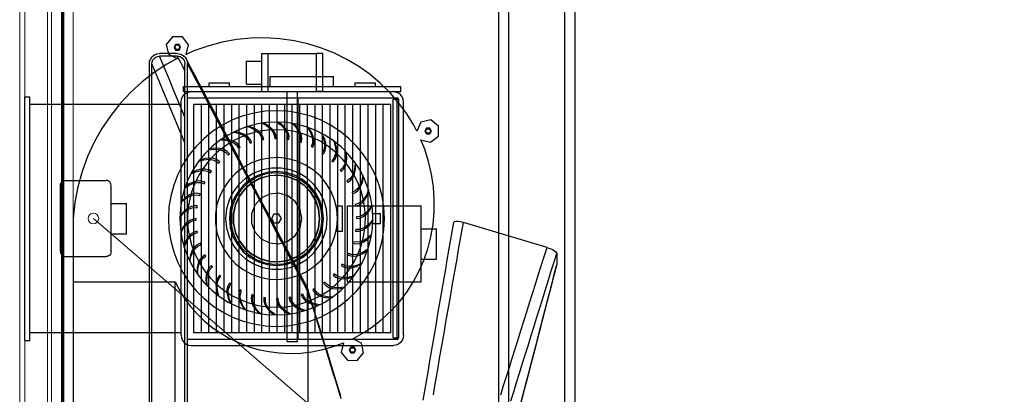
# Model space of a CAD drawing. Header units: millimetres. Extents: x 0 to 1340, y 0 to 800.
# Tile 66 of 100: x 305 to 434, y 285 to 334. Entities that reach past the tile are written whole.
import ezdxf

# ---------------------------------------------------------------- set-up
doc = ezdxf.new("R2010")
doc.units = ezdxf.units.MM
for name, color, linetype, lineweight, true_color in [('CONTEXT', 7, 'Continuous', 18, 0xa5a5a5), ('DUCT', 7, 'Continuous', 30, 0x5a6ec8), ('ELEC', 7, 'Continuous', 30, 0x9650aa), ('HVAC', 7, 'Continuous', 30, 0x464646), ('LP_GAS', 7, 'Continuous', 70, 0x2350be), ('THIN', 7, 'Continuous', 13, 0x6e6e6e)]:
    doc.layers.add(name, color=color, linetype=linetype, lineweight=lineweight, true_color=true_color)

msp = doc.modelspace()

# ---------------------------------------------------------------- linework, layer by layer
at = {"layer": 'CONTEXT'}
for points in [[(304.67, 108.33), (304.67, 391.67)], [(305.33, 108.33), (305.33, 391.67)], [(308.33, 125), (308.33, 375)], [(308.83, 125.5), (308.83, 374.5)], [(311.67, 131.67), (311.67, 368.33)], [(305.33, 133.33), (305.33, 366.67)]]:
    msp.add_lwpolyline(points, dxfattribs=at)
at = {"layer": 'DUCT'}
for points in [[(376.17, 275), (376.17, 392.17)], [(377.5, 275), (377.5, 392.17)], [(367.5, 275), (367.5, 357.62)], [(368.83, 275), (368.83, 354.6)], [(321.67, 328.67), (321.71, 329.01), (321.85, 329.33), (322.06, 329.61), (322.33, 329.82), (322.65, 329.95), (323, 330)], [(322, 328.67), (322.03, 328.93), (322.13, 329.17), (322.29, 329.37), (322.5, 329.53), (322.74, 329.63), (323, 329.67)], [(325.33, 330), (323, 330)], [(325.33, 329.67), (323, 329.67)], [(326.33, 321.67), (325.86, 322.81), (325.38, 323.95), (324.9, 325.1), (324.43, 326.24), (323.95, 327.38), (323.48, 328.52), (323, 329.67)], [(325.33, 330), (325.57, 329.98), (325.81, 329.91), (326.02, 329.81), (326.22, 329.67), (326.38, 329.49), (326.51, 329.29)], [(325.33, 329.67), (325.51, 329.65), (325.69, 329.6), (325.85, 329.52), (326, 329.42), (326.12, 329.28), (326.22, 329.13)], [(326.33, 327.77), (326.17, 328.09), (326, 328.4), (325.83, 328.72), (325.67, 329.04), (325.5, 329.35), (325.33, 329.67)], [(326.51, 329.29), (326.56, 329.19), (326.6, 329.09), (326.63, 328.99), (326.65, 328.88), (326.66, 328.77), (326.67, 328.67)], [(342.35, 299.29), (341.78, 300.36), (341.21, 301.43), (340.65, 302.5), (340.08, 303.57), (339.52, 304.65), (338.95, 305.72), (338.39, 306.79), (337.82, 307.86), (337.26, 308.93), (336.69, 310), (336.13, 311.07), (335.56, 312.15), (334.99, 313.22), (334.43, 314.29), (333.86, 315.36), (333.3, 316.43), (332.73, 317.5), (332.17, 318.57), (331.6, 319.65), (331.04, 320.72), (330.47, 321.79), (329.91, 322.86), (329.34, 323.93), (328.77, 325), (328.21, 326.07), (327.64, 327.15), (327.08, 328.22), (326.51, 329.29)], [(321.67, 171.33), (321.67, 328.67)], [(322, 171.33), (322, 328.67)], [(326.33, 318.27), (325.85, 319.42), (325.37, 320.58), (324.89, 321.73), (324.41, 322.89), (323.93, 324.04), (323.44, 325.2), (322.96, 326.36), (322.48, 327.51), (322, 328.67)], [(326.22, 329.13), (326.25, 329.06), (326.28, 328.98), (326.3, 328.91), (326.32, 328.83), (326.33, 328.75), (326.33, 328.67)], [(326.33, 171.33), (326.33, 328.67)], [(326.67, 171.33), (326.67, 328.67)], [(342.5, 298.67), (341.93, 299.74), (341.37, 300.81), (340.8, 301.88), (340.24, 302.95), (339.67, 304.02), (339.11, 305.1), (338.54, 306.17), (337.98, 307.24), (337.41, 308.31), (336.85, 309.38), (336.28, 310.45), (335.71, 311.52), (335.15, 312.6), (334.58, 313.67), (334.02, 314.74), (333.45, 315.81), (332.89, 316.88), (332.32, 317.95), (331.76, 319.02), (331.19, 320.1), (330.62, 321.17), (330.06, 322.24), (329.49, 323.31), (328.93, 324.38), (328.36, 325.45), (327.8, 326.52), (327.23, 327.6), (326.67, 328.67)], [(357.59, 284.47), (357.8, 285.7), (358.01, 286.93), (358.22, 288.16), (358.43, 289.39), (358.64, 290.62), (358.85, 291.84), (359.06, 293.07), (359.27, 294.3), (359.48, 295.53), (359.69, 296.76), (359.9, 297.99), (360.11, 299.21), (360.32, 300.44), (360.53, 301.67), (360.74, 302.9), (360.95, 304.13), (361.16, 305.36), (361.37, 306.58), (361.58, 307.81)], [(358.92, 285.17), (359.12, 286.36), (359.33, 287.55), (359.54, 288.75), (359.74, 289.94), (359.95, 291.13), (360.16, 292.32), (360.37, 293.52), (360.57, 294.71), (360.78, 295.9), (360.99, 297.1), (361.19, 298.29), (361.4, 299.48), (361.61, 300.67), (361.82, 301.87), (362.02, 303.06), (362.23, 304.25), (362.44, 305.44), (362.64, 306.64), (362.85, 307.83)], [(361.58, 307.81), (361.75, 307.95), (361.97, 307.98), (362.19, 307.97), (362.41, 307.94), (362.63, 307.89), (362.85, 307.83)], [(373.82, 304.54), (362.85, 307.83)], [(367.75, 285.17), (368.13, 286.38), (368.51, 287.59), (368.89, 288.8), (369.27, 290.01), (369.65, 291.22), (370.02, 292.43), (370.4, 293.64), (370.78, 294.85), (371.16, 296.06), (371.54, 297.28), (371.92, 298.49), (372.3, 299.7), (372.68, 300.91), (373.06, 302.12), (373.44, 303.33), (373.82, 304.54)], [(369.08, 284.37), (369.46, 285.58), (369.83, 286.79), (370.21, 288), (370.58, 289.21), (370.96, 290.42), (371.33, 291.63), (371.71, 292.84), (372.09, 294.05), (372.46, 295.26), (372.84, 296.47), (373.21, 297.68), (373.59, 298.9), (373.96, 300.11), (374.34, 301.32), (374.71, 302.53), (375.09, 303.74)], [(373.82, 304.54), (374.06, 304.46), (374.3, 304.36), (374.54, 304.25), (374.76, 304.12), (374.96, 303.96), (375.09, 303.74)], [(375.09, 303.74), (375.09, 302.21)], [(369.07, 278.87), (369.37, 280.03), (369.67, 281.2), (369.97, 282.36), (370.27, 283.53), (370.58, 284.69), (370.88, 285.86), (371.18, 287.03), (371.48, 288.19), (371.78, 289.36), (372.08, 290.52), (372.38, 291.69), (372.68, 292.85), (372.98, 294.02), (373.28, 295.18), (373.58, 296.35), (373.88, 297.52), (374.18, 298.68), (374.48, 299.85), (374.78, 301.01), (375.08, 302.18)], [(369.08, 278.97), (369.38, 280.13), (369.68, 281.29), (369.98, 282.45), (370.28, 283.62), (370.58, 284.78), (370.88, 285.94), (371.18, 287.1), (371.48, 288.26), (371.78, 289.43), (372.09, 290.59), (372.39, 291.75), (372.69, 292.91), (372.99, 294.07), (373.29, 295.24), (373.59, 296.4), (373.89, 297.56), (374.19, 298.72), (374.49, 299.89), (374.79, 301.05), (375.09, 302.21)], [(375.09, 302.21), (375.09, 302.2), (375.09, 302.2), (375.09, 302.19), (375.09, 302.19), (375.08, 302.18), (375.08, 302.18)], [(342.35, 299.29), (342.36, 299.25), (342.38, 299.21), (342.4, 299.18), (342.41, 299.14), (342.43, 299.1), (342.44, 299.06)], [(342.44, 299.06), (342.46, 299), (342.47, 298.93), (342.49, 298.87), (342.49, 298.8), (342.5, 298.73), (342.5, 298.67)], [(346.77, 285.06), (346.41, 286.23), (346.05, 287.39), (345.69, 288.56), (345.33, 289.73), (344.97, 290.89), (344.61, 292.06), (344.25, 293.23), (343.88, 294.39), (343.52, 295.56), (343.16, 296.73), (342.8, 297.89), (342.44, 299.06)], [(342.5, 201.33), (342.5, 298.67)], [(346.83, 284.67), (346.47, 285.83), (346.11, 287), (345.75, 288.17), (345.39, 289.33), (345.03, 290.5), (344.67, 291.67), (344.31, 292.83), (343.94, 294), (343.58, 295.17), (343.22, 296.33), (342.86, 297.5), (342.5, 298.67)]]:
    msp.add_lwpolyline(points, dxfattribs=at)
at = {"layer": 'ELEC'}
for points in [[(310, 312.67), (310.02, 312.84), (310.09, 313), (310.2, 313.14), (310.33, 313.24), (310.49, 313.31), (310.67, 313.33)], [(310, 304), (310, 312.67)], [(310.67, 313.33), (316, 313.33)], [(316.67, 312.67), (316.64, 312.84), (316.58, 313), (316.47, 313.14), (316.33, 313.24), (316.17, 313.31), (316, 313.33)], [(316.67, 304), (316.67, 312.67)], [(316.67, 310.33), (318.67, 310.33)], [(318.67, 306.33), (318.67, 310.33)], [(316.67, 306.33), (318.67, 306.33)], [(310, 304), (310.02, 303.83), (310.09, 303.67), (310.2, 303.53), (310.33, 303.42), (310.49, 303.36), (310.67, 303.33)], [(316.67, 304), (316.64, 303.83), (316.58, 303.67), (316.47, 303.53), (316.33, 303.42), (316.17, 303.36), (316, 303.33)], [(310.67, 303.33), (316, 303.33)]]:
    msp.add_lwpolyline(points, dxfattribs=at)
at = {"layer": 'HVAC'}
for points in [[(326.5, 329.89), (326.8, 331.16), (326, 332.19), (324.69, 332.19), (323.88, 331.18), (324.17, 329.91), (325.34, 329.34)], [(335, 332.02), (333.1, 331.83)], [(336.91, 332.05), (335, 332.02)], [(338.79, 331.94), (336.91, 332.05)], [(340.65, 331.68), (338.79, 331.94)], [(325.77, 330.84), (325.56, 331.21), (325.12, 331.21), (324.91, 330.84), (325.12, 330.46), (325.56, 330.46), (325.77, 330.84)], [(325.01, 330.84), (325.17, 331.13), (325.51, 331.13), (325.67, 330.84), (325.51, 330.55), (325.17, 330.55), (325.01, 330.84)], [(329.33, 330.99), (327.5, 330.34)], [(331.21, 331.48), (329.33, 330.99)], [(333.1, 331.83), (331.21, 331.48)], [(342.47, 331.27), (340.65, 331.68)], [(344.24, 330.72), (342.47, 331.27)], [(345.95, 330.04), (344.24, 330.72)], [(325.34, 329.34), (323.97, 328.59)], [(327.5, 330.34), (326.5, 329.89)], [(336.42, 325), (336.42, 330)], [(336.42, 330), (336.56, 330), (336.69, 330), (336.83, 330), (336.97, 330), (337.11, 330), (337.25, 330)], [(337.25, 330), (343.58, 330)], [(337.25, 325), (337.25, 330)], [(344.42, 330), (344.28, 330), (344.14, 330), (344, 330), (343.86, 330), (343.72, 330), (343.58, 330)], [(343.58, 325), (343.58, 330)], [(344.42, 325), (344.42, 330)], [(347.59, 329.22), (345.95, 330.04)], [(323.97, 328.59), (322.31, 327.5)], [(334.42, 326), (334.42, 329)], [(334.42, 329), (336.42, 329)], [(349.14, 328.29), (347.59, 329.22)], [(350.61, 327.24), (349.14, 328.29)], [(322.31, 327.5), (320.73, 326.28)], [(337.5, 325.67), (337.5, 327)], [(337.5, 327), (345.83, 327)], [(345.83, 325.67), (345.83, 327)], [(351.98, 326.08), (350.61, 327.24)], [(320.73, 326.28), (319.25, 324.93)], [(326.17, 325), (326.17, 325.67)], [(326.17, 325.67), (354.67, 325.67)], [(329.5, 325.67), (329.5, 326.17)], [(329.5, 326.17), (332.17, 326.17)], [(329.5, 325.67), (332.17, 325.67)], [(332.17, 325.67), (332.17, 326.17)], [(334.42, 326), (336.42, 326)], [(348.67, 325.67), (348.67, 326.17)], [(348.67, 326.17), (351.33, 326.17)], [(348.67, 325.67), (351.33, 325.67)], [(351.33, 325.67), (351.33, 326.17)], [(353.24, 324.83), (351.98, 326.08)], [(354.67, 325), (354.67, 325.67)], [(305.33, 292.33), (305.33, 324.33)], [(305.33, 324.33), (306, 324.33)], [(306, 292.33), (306, 324.33)], [(319.25, 324.93), (317.86, 323.45)], [(325.83, 323.67), (325.88, 324.01), (326.01, 324.33), (326.22, 324.61), (326.5, 324.82), (326.82, 324.95), (327.17, 325)], [(326.17, 325), (354.67, 325)], [(326.67, 292.5), (326.67, 324.17)], [(326.67, 324.17), (354.17, 324.17)], [(327.17, 325), (353.67, 325)], [(327.17, 325), (339.58, 325)], [(336.42, 325), (336.56, 325), (336.69, 325), (336.83, 325), (336.97, 325), (337.11, 325), (337.25, 325)], [(337.25, 325), (343.58, 325)], [(339.75, 325), (339.86, 325), (339.97, 325), (340.08, 325), (340.19, 325), (340.31, 325), (340.42, 325)], [(339.75, 292.17), (339.75, 325)], [(340.42, 325), (340.53, 325), (340.64, 325), (340.75, 325), (340.86, 325), (340.97, 325), (341.08, 325)], [(341.08, 292.17), (341.08, 325)], [(341.19, 324.17), (341.08, 324.17)], [(341.19, 292.5), (341.19, 324.17)], [(341.19, 324.17), (354.29, 324.17)], [(341.25, 325), (353.67, 325)], [(344.42, 325), (344.28, 325), (344.14, 325), (344, 325), (343.86, 325), (343.72, 325), (343.58, 325)], [(354.4, 323.49), (353.24, 324.83)], [(355, 323.67), (354.95, 324.01), (354.82, 324.33), (354.61, 324.61), (354.33, 324.82), (354.01, 324.95), (353.67, 325)], [(354.17, 292.5), (354.17, 324.17)], [(354.29, 324), (354.29, 324.17)], [(325.83, 323.33), (306, 323.33)], [(317.86, 323.45), (316.6, 321.86)], [(325.83, 293), (325.83, 323.67)], [(353.33, 323.33), (327.5, 323.33)], [(327.5, 293.33), (327.5, 323.33)], [(327.5, 293.33), (327.5, 323.33)], [(328.49, 323.33), (327.5, 323.33)], [(353.33, 323.33), (327.5, 323.33)], [(327.5, 293.33), (327.5, 323.33)], [(328.49, 293.33), (328.49, 323.33)], [(329.49, 293.33), (329.49, 323.33)], [(330.48, 293.33), (330.48, 323.33)], [(331.47, 293.33), (331.47, 323.33)], [(332.47, 293.33), (332.47, 323.33)], [(333.46, 293.33), (333.46, 323.33)], [(334.46, 293.33), (334.46, 323.33)], [(335.45, 293.33), (335.45, 323.33)], [(336.44, 293.33), (336.44, 323.33)], [(337.44, 293.33), (337.44, 323.33)], [(338.43, 293.33), (338.43, 323.33)], [(339.42, 293.33), (339.42, 323.33)], [(340.42, 293.33), (340.42, 323.33)], [(341.41, 293.33), (341.41, 323.33)], [(342.4, 293.33), (342.4, 323.33)], [(343.4, 293.33), (343.4, 323.33)], [(344.39, 293.33), (344.39, 323.33)], [(345.38, 293.33), (345.38, 323.33)], [(346.38, 293.33), (346.38, 323.33)], [(347.37, 293.33), (347.37, 323.33)], [(348.37, 293.33), (348.37, 323.33)], [(349.36, 293.33), (349.36, 323.33)], [(350.35, 293.33), (350.35, 323.33)], [(351.35, 293.33), (351.35, 323.33)], [(352.34, 293.33), (352.34, 323.33)], [(353.33, 323.33), (352.34, 323.33)], [(353.33, 293.33), (353.33, 323.33)], [(353.33, 293.33), (353.33, 323.33)], [(353.33, 293.33), (353.33, 323.33)], [(353.65, 292.67), (353.65, 324)], [(353.65, 324), (354.37, 324)], [(354.37, 292.67), (354.37, 324)], [(355.43, 322.07), (354.4, 323.49)], [(355, 293), (355, 323.67)], [(316.6, 321.86), (315.46, 320.16)], [(352.5, 308.33), (352.42, 309.81), (352.19, 311.28), (351.81, 312.71), (351.28, 314.1), (350.6, 315.42), (349.79, 316.66), (348.86, 317.81), (347.81, 318.86), (346.66, 319.79), (345.42, 320.6), (344.1, 321.28), (342.71, 321.81), (341.28, 322.19), (339.81, 322.42), (338.33, 322.5), (336.85, 322.42), (335.39, 322.19), (333.96, 321.81), (332.57, 321.28), (331.25, 320.6), (330.01, 319.79), (328.85, 318.86), (327.81, 317.81), (326.87, 316.66), (326.06, 315.42), (325.39, 314.1), (324.86, 312.71), (324.48, 311.28), (324.24, 309.81), (324.17, 308.33), (324.24, 306.85), (324.48, 305.39), (324.86, 303.96), (325.39, 302.57), (326.06, 301.25), (326.87, 300.01), (327.81, 298.85), (328.85, 297.81), (330.01, 296.87), (331.25, 296.06), (332.57, 295.39), (333.96, 294.86), (335.39, 294.48), (336.85, 294.24), (338.33, 294.17), (339.81, 294.24), (341.28, 294.48), (342.71, 294.86), (344.1, 295.39), (345.42, 296.06), (346.66, 296.87), (347.81, 297.81), (348.86, 298.85), (349.79, 300.01), (350.6, 301.25), (351.28, 302.57), (351.81, 303.96), (352.19, 305.39), (352.42, 306.85), (352.5, 308.33)], [(356.34, 320.58), (355.43, 322.07)], [(351, 308.33), (350.93, 309.66), (350.72, 310.97), (350.38, 312.25), (349.9, 313.49), (349.3, 314.67), (348.58, 315.78), (347.75, 316.81), (346.81, 317.75), (345.78, 318.58), (344.67, 319.3), (343.49, 319.9), (342.25, 320.38), (340.97, 320.72), (339.66, 320.93), (338.33, 321), (337.01, 320.93), (335.7, 320.72), (334.42, 320.38), (333.18, 319.9), (332, 319.3), (330.89, 318.58), (329.86, 317.75), (328.92, 316.81), (328.09, 315.78), (327.36, 314.67), (326.76, 313.49), (326.29, 312.25), (325.94, 310.97), (325.74, 309.66), (325.67, 308.33), (325.74, 307.01), (325.94, 305.7), (326.29, 304.42), (326.76, 303.18), (327.36, 302), (328.09, 300.89), (328.92, 299.86), (329.86, 298.92), (330.89, 298.09), (332, 297.36), (333.18, 296.76), (334.42, 296.29), (335.7, 295.94), (337.01, 295.74), (338.33, 295.67), (339.66, 295.74), (340.97, 295.94), (342.25, 296.29), (343.49, 296.76), (344.67, 297.36), (345.78, 298.09), (346.81, 298.92), (347.75, 299.86), (348.58, 300.89), (349.3, 302), (349.9, 303.18), (350.38, 304.42), (350.72, 305.7), (350.93, 307.01), (351, 308.33)], [(334.53, 320.42), (335.16, 320.19)], [(335.37, 320.22), (334.7, 320.47)], [(336.47, 320.86), (337.05, 320.54)], [(337.27, 320.54), (336.64, 320.89)], [(337.05, 320.54), (337.54, 320.13)], [(337.75, 320.13), (337.27, 320.54)], [(338.45, 321), (338.97, 320.59)], [(339.19, 320.55), (338.62, 321)], [(338.97, 320.59), (339.39, 320.11)], [(339.61, 320.08), (339.19, 320.55)], [(340.43, 320.83), (340.88, 320.34)], [(341.09, 320.27), (340.6, 320.8)], [(340.88, 320.34), (341.22, 319.8)], [(341.43, 319.73), (341.09, 320.27)], [(342.36, 320.34), (342.73, 319.79)], [(342.92, 319.69), (342.52, 320.29)], [(356.73, 319.82), (356.34, 320.58)], [(357.28, 318.65), (358.55, 318.35), (359.57, 319.16), (359.58, 320.46), (358.57, 321.28), (357.29, 320.99), (356.73, 319.82)], [(315.46, 320.16), (314.45, 318.36)], [(350, 308.33), (349.94, 309.55), (349.75, 310.76), (349.43, 311.94), (348.99, 313.08), (348.44, 314.17), (347.77, 315.19), (347, 316.14), (346.14, 317), (345.19, 317.77), (344.17, 318.44), (343.08, 318.99), (341.94, 319.43), (340.76, 319.75), (339.55, 319.94), (338.33, 320), (337.11, 319.94), (335.91, 319.75), (334.73, 319.43), (333.59, 318.99), (332.5, 318.44), (331.48, 317.77), (330.53, 317), (329.66, 316.14), (328.89, 315.19), (328.23, 314.17), (327.68, 313.08), (327.24, 311.94), (326.92, 310.76), (326.73, 309.55), (326.67, 308.33), (326.73, 307.11), (326.92, 305.91), (327.24, 304.73), (327.68, 303.59), (328.23, 302.5), (328.89, 301.48), (329.66, 300.53), (330.53, 299.66), (331.48, 298.89), (332.5, 298.23), (333.59, 297.68), (334.73, 297.24), (335.91, 296.92), (337.11, 296.73), (338.33, 296.67), (339.55, 296.73), (340.76, 296.92), (341.94, 297.24), (343.08, 297.68), (344.17, 298.23), (345.19, 298.89), (346.14, 299.66), (347, 300.53), (347.77, 301.48), (348.44, 302.5), (348.99, 303.59), (349.43, 304.73), (349.75, 305.91), (349.94, 307.11), (350, 308.33)], [(332.69, 319.67), (333.34, 319.54)], [(333.55, 319.61), (332.84, 319.75)], [(333.34, 319.54), (333.93, 319.31)], [(334.14, 319.38), (333.55, 319.61)], [(333.93, 319.31), (334.38, 319.01)], [(334.58, 319.07), (334.14, 319.38)], [(334.38, 319.01), (334.69, 318.65)], [(334.9, 318.72), (334.58, 319.07)], [(335.16, 320.19), (335.7, 319.86)], [(335.92, 319.9), (335.37, 320.22)], [(335.7, 319.86), (336.1, 319.49)], [(336.31, 319.53), (335.92, 319.9)], [(336.1, 319.49), (336.35, 319.09)], [(336.56, 319.13), (336.31, 319.53)], [(336.35, 319.09), (336.48, 318.67)], [(336.69, 318.7), (336.56, 319.13)], [(337.54, 320.13), (337.87, 319.71)], [(338.09, 319.71), (337.75, 320.13)], [(337.87, 319.71), (338.06, 319.27)], [(338.06, 319.27), (338.12, 318.83)], [(338.27, 319.27), (338.09, 319.71)], [(338.33, 318.83), (338.27, 319.27)], [(339.39, 320.11), (339.65, 319.64)], [(339.87, 319.6), (339.61, 320.08)], [(339.65, 319.64), (339.77, 319.18)], [(339.77, 319.18), (339.76, 318.74)], [(339.99, 319.15), (339.87, 319.6)], [(339.98, 318.7), (339.99, 319.15)], [(341.22, 319.8), (341.41, 319.29)], [(341.41, 319.29), (341.45, 318.82)], [(341.61, 319.23), (341.43, 319.73)], [(341.66, 318.75), (341.61, 319.23)], [(342.73, 319.79), (342.98, 319.21)], [(343.17, 319.11), (342.92, 319.69)], [(342.98, 319.21), (343.08, 318.68)], [(343.28, 318.58), (343.17, 319.11)], [(344.19, 319.57), (344.47, 318.96)], [(344.64, 318.83), (344.34, 319.48)], [(344.47, 318.96), (344.62, 318.35)], [(358.66, 319.82), (358.44, 320.19), (358.01, 320.19), (357.79, 319.82), (358.01, 319.44), (358.44, 319.44), (358.66, 319.82)], [(357.89, 319.82), (358.06, 320.11), (358.39, 320.11), (358.56, 319.82), (358.39, 319.53), (358.06, 319.53), (357.89, 319.82)], [(314.45, 318.36), (313.58, 316.48)], [(330.98, 318.65), (331.65, 318.62)], [(331.84, 318.72), (331.12, 318.75)], [(331.65, 318.62), (332.27, 318.48)], [(332.46, 318.58), (331.84, 318.72)], [(332.27, 318.48), (332.76, 318.26)], [(332.95, 318.35), (332.46, 318.58)], [(332.76, 318.26), (333.12, 317.95)], [(333.31, 318.05), (332.95, 318.35)], [(333.12, 317.95), (333.37, 317.59)], [(333.57, 317.69), (333.31, 318.05)], [(333.37, 317.59), (333.57, 317.69)], [(334.69, 318.65), (334.88, 318.25)], [(334.88, 318.25), (335.09, 318.32)], [(335.09, 318.32), (334.9, 318.72)], [(336.48, 318.67), (336.69, 318.7)], [(338.12, 318.83), (338.33, 318.83)], [(339.76, 318.74), (339.98, 318.7)], [(341.45, 318.82), (341.37, 318.39)], [(341.37, 318.39), (341.58, 318.32)], [(341.58, 318.32), (341.66, 318.75)], [(343.05, 318.2), (342.91, 317.79)], [(342.91, 317.79), (343.1, 317.69)], [(343.08, 318.68), (343.05, 318.2)], [(343.1, 317.69), (343.25, 318.11)], [(343.25, 318.11), (343.28, 318.58)], [(344.64, 317.81), (344.54, 317.34)], [(344.62, 318.35), (344.64, 317.81)], [(344.8, 318.22), (344.64, 318.83)], [(344.71, 317.22), (344.82, 317.68)], [(344.82, 317.68), (344.8, 318.22)], [(345.87, 318.51), (346.05, 317.87)], [(346.21, 317.72), (346.01, 318.41)], [(346.05, 317.87), (346.11, 317.24)], [(346.27, 317.09), (346.21, 317.72)], [(357.78, 317.45), (357.28, 318.65)], [(313.58, 316.48), (312.87, 314.53)], [(329.46, 317.37), (330.12, 317.45)], [(330.3, 317.58), (329.58, 317.49)], [(330.12, 317.45), (330.75, 317.41)], [(330.93, 317.54), (330.3, 317.58)], [(330.75, 317.41), (331.27, 317.26)], [(331.45, 317.39), (330.93, 317.54)], [(331.27, 317.26), (331.68, 317.02)], [(331.86, 317.15), (331.45, 317.39)], [(331.68, 317.02), (331.99, 316.7)], [(332.16, 316.83), (331.86, 317.15)], [(331.99, 316.7), (332.16, 316.83)], [(344.54, 317.34), (344.33, 316.96)], [(344.33, 316.96), (344.51, 316.83)], [(344.51, 316.83), (344.71, 317.22)], [(346.05, 316.7), (345.87, 316.26)], [(346.03, 316.11), (346.2, 316.55)], [(346.11, 317.24), (346.05, 316.7)], [(346.2, 316.55), (346.27, 317.09)], [(347.37, 317.21), (347.45, 316.55)], [(347.45, 316.55), (347.41, 315.91)], [(347.58, 316.37), (347.49, 317.08)], [(347.54, 315.74), (347.58, 316.37)], [(358.3, 315.82), (357.78, 317.45)], [(328.15, 315.87), (328.8, 316.05)], [(328.95, 316.21), (328.26, 316.01)], [(328.8, 316.05), (329.43, 316.11)], [(329.58, 316.27), (328.95, 316.21)], [(329.43, 316.11), (329.96, 316.05)], [(330.12, 316.2), (329.58, 316.27)], [(329.96, 316.05), (330.4, 315.87)], [(330.56, 316.03), (330.12, 316.2)], [(346.33, 308.33), (346.24, 309.55), (345.96, 310.75), (345.5, 311.88), (344.88, 312.94), (344.1, 313.88), (343.18, 314.7), (342.16, 315.36), (341.04, 315.86), (339.86, 316.19), (338.64, 316.33), (337.42, 316.28), (336.21, 316.05), (335.06, 315.63), (333.98, 315.05), (333.01, 314.31), (332.16, 313.42), (331.46, 312.42), (330.91, 311.32), (330.54, 310.16), (330.36, 308.95), (330.36, 307.72), (330.54, 306.51), (330.91, 305.34), (331.46, 304.25), (332.16, 303.24), (333.01, 302.36), (333.98, 301.62), (335.06, 301.03), (336.21, 300.62), (337.42, 300.39), (338.64, 300.34), (339.86, 300.48), (341.04, 300.8), (342.16, 301.31), (343.18, 301.97), (344.1, 302.79), (344.88, 303.73), (345.5, 304.78), (345.96, 305.92), (346.24, 307.11), (346.33, 308.33)], [(330.4, 315.87), (330.76, 315.6)], [(330.91, 315.76), (330.56, 316.03)], [(330.76, 315.6), (330.91, 315.76)], [(345.87, 316.26), (345.6, 315.91)], [(345.6, 315.91), (345.76, 315.76)], [(345.76, 315.76), (346.03, 316.11)], [(347.26, 315.39), (347.02, 314.99)], [(347.15, 314.81), (347.39, 315.22)], [(347.41, 315.91), (347.26, 315.39)], [(347.39, 315.22), (347.54, 315.74)], [(348.65, 315.68), (348.62, 315.02)], [(348.72, 314.82), (348.75, 315.54)], [(358.68, 314.17), (358.3, 315.82)], [(312.87, 314.53), (312.3, 312.51)], [(327.1, 314.19), (327.71, 314.47)], [(327.83, 314.64), (327.18, 314.34)], [(327.71, 314.47), (328.32, 314.62)], [(328.45, 314.8), (327.83, 314.64)], [(328.32, 314.62), (328.86, 314.64)], [(328.99, 314.82), (328.45, 314.8)], [(328.86, 314.64), (329.32, 314.54)], [(329.45, 314.71), (328.99, 314.82)], [(329.32, 314.54), (329.71, 314.33)], [(329.84, 314.51), (329.45, 314.71)], [(329.71, 314.33), (329.84, 314.51)], [(345, 308.33), (344.89, 309.56), (344.55, 310.74), (344, 311.84), (343.26, 312.82), (342.35, 313.65), (341.3, 314.3), (340.16, 314.75), (338.95, 314.97), (337.72, 314.97), (336.51, 314.75), (335.36, 314.3), (334.32, 313.65), (333.41, 312.82), (332.67, 311.84), (332.12, 310.74), (331.78, 309.56), (331.67, 308.33), (331.78, 307.11), (332.12, 305.93), (332.67, 304.82), (333.41, 303.84), (334.32, 303.01), (335.36, 302.37), (336.51, 301.92), (337.72, 301.7), (338.95, 301.7), (340.16, 301.92), (341.3, 302.37), (342.35, 303.01), (343.26, 303.84), (344, 304.82), (344.55, 305.93), (344.89, 307.11), (345, 308.33)], [(344.5, 308.33), (344.38, 309.54), (344.03, 310.69), (343.46, 311.76), (342.69, 312.69), (341.76, 313.46), (340.69, 314.03), (339.54, 314.38), (338.33, 314.5), (337.13, 314.38), (335.97, 314.03), (334.91, 313.46), (333.97, 312.69), (333.21, 311.76), (332.64, 310.69), (332.29, 309.54), (332.17, 308.33), (332.29, 307.13), (332.64, 305.97), (333.21, 304.91), (333.97, 303.97), (334.91, 303.21), (335.97, 302.64), (337.13, 302.29), (338.33, 302.17), (339.54, 302.29), (340.69, 302.64), (341.76, 303.21), (342.69, 303.97), (343.46, 304.91), (344.03, 305.97), (344.38, 307.13), (344.5, 308.33)], [(344.33, 308.33), (344.21, 309.54), (343.85, 310.7), (343.26, 311.76), (342.47, 312.68), (341.51, 313.43), (340.42, 313.96), (339.24, 314.26), (338.03, 314.33), (336.83, 314.14), (335.69, 313.72), (334.66, 313.08), (333.78, 312.24), (333.09, 311.25), (332.61, 310.13), (332.36, 308.94), (332.36, 307.73), (332.61, 306.54), (333.09, 305.42), (333.78, 304.43), (334.66, 303.59), (335.69, 302.95), (336.83, 302.52), (338.03, 302.34), (339.24, 302.4), (340.42, 302.71), (341.51, 303.24), (342.47, 303.98), (343.26, 304.91), (343.85, 305.97), (344.21, 307.13), (344.33, 308.33)], [(344.03, 308.33), (343.9, 309.56), (343.51, 310.73), (342.87, 311.78), (342.02, 312.68), (341, 313.37), (339.86, 313.83), (338.64, 314.02), (337.41, 313.96), (336.22, 313.63), (335.13, 313.05), (334.2, 312.25), (333.45, 311.27), (332.93, 310.15), (332.67, 308.95), (332.67, 307.72), (332.93, 306.51), (333.45, 305.39), (334.2, 304.41), (335.13, 303.62), (336.22, 303.04), (337.41, 302.71), (338.64, 302.64), (339.86, 302.84), (341, 303.3), (342.02, 303.99), (342.87, 304.88), (343.51, 305.94), (343.9, 307.11), (344.03, 308.33)], [(344, 308.33), (343.87, 309.55), (343.48, 310.71), (342.84, 311.76), (342, 312.65), (340.99, 313.34), (339.85, 313.79), (338.64, 313.99), (337.42, 313.93), (336.24, 313.6), (335.15, 313.02), (334.22, 312.23), (333.48, 311.25), (332.96, 310.14), (332.7, 308.95), (332.7, 307.72), (332.96, 306.52), (333.48, 305.41), (334.22, 304.44), (335.15, 303.64), (336.24, 303.07), (337.42, 302.74), (338.64, 302.67), (339.85, 302.87), (340.99, 303.33), (342, 304.01), (342.84, 304.9), (343.48, 305.95), (343.87, 307.12), (344, 308.33)], [(347.02, 314.99), (346.7, 314.68)], [(346.7, 314.68), (346.83, 314.51)], [(346.83, 314.51), (347.15, 314.81)], [(348.26, 313.91), (347.95, 313.54)], [(348.48, 314.4), (348.26, 313.91)], [(348.35, 313.72), (348.58, 314.21)], [(348.62, 315.02), (348.48, 314.4)], [(348.58, 314.21), (348.72, 314.82)], [(349.67, 313.98), (349.54, 313.33)], [(349.61, 313.12), (349.75, 313.82)], [(358.93, 312.5), (358.68, 314.17)], [(312.3, 312.51), (311.9, 310.44)], [(326.32, 312.36), (326.88, 312.73)], [(326.98, 312.92), (326.38, 312.52)], [(326.88, 312.73), (327.46, 312.98)], [(327.56, 313.17), (326.98, 312.92)], [(327.46, 312.98), (327.99, 313.08)], [(328.09, 313.28), (327.56, 313.17)], [(327.99, 313.08), (328.46, 313.05)], [(328.56, 313.25), (328.09, 313.28)], [(328.46, 313.05), (328.88, 312.91)], [(328.98, 313.1), (328.56, 313.25)], [(328.88, 312.91), (328.98, 313.1)], [(347.95, 313.54), (347.59, 313.29)], [(347.59, 313.29), (347.69, 313.1)], [(347.69, 313.1), (348.05, 313.35)], [(348.05, 313.35), (348.35, 313.72)], [(349.31, 312.74), (349.01, 312.29)], [(349.07, 312.08), (349.38, 312.53)], [(349.54, 313.33), (349.31, 312.74)], [(349.38, 312.53), (349.61, 313.12)], [(359.04, 310.84), (358.93, 312.5)], [(326.33, 310.88), (326.87, 311.22)], [(326.93, 311.43), (326.4, 311.09)], [(326.87, 311.22), (327.37, 311.41)], [(327.44, 311.61), (326.93, 311.43)], [(327.37, 311.41), (327.85, 311.45)], [(327.91, 311.66), (327.44, 311.61)], [(327.85, 311.45), (328.28, 311.37)], [(328.35, 311.58), (327.91, 311.66)], [(328.28, 311.37), (328.35, 311.58)], [(341.67, 308.33), (341.44, 309.54), (340.8, 310.58), (339.82, 311.32), (338.64, 311.65), (337.42, 311.54), (336.32, 310.99), (335.5, 310.09), (335.06, 308.95), (335.06, 307.72), (335.5, 306.58), (336.32, 305.67), (337.42, 305.13), (338.64, 305.01), (339.82, 305.35), (340.8, 306.09), (341.44, 307.13), (341.67, 308.33)], [(348.65, 311.98), (348.25, 311.78)], [(348.25, 311.78), (348.32, 311.58)], [(348.32, 311.58), (348.72, 311.77)], [(349.01, 312.29), (348.65, 311.98)], [(348.72, 311.77), (349.07, 312.08)], [(350.19, 311.51), (349.86, 310.97)], [(349.9, 310.75), (350.22, 311.3)], [(350.42, 312.14), (350.19, 311.51)], [(350.22, 311.3), (350.47, 311.97)], [(311.9, 310.44), (311.67, 308.33)], [(325.84, 310.43), (326.33, 310.88)], [(326.4, 311.09), (325.87, 310.6)], [(327.52, 309.99), (327.06, 309.87)], [(327.96, 309.98), (327.52, 309.99)], [(327.93, 309.76), (327.96, 309.98)], [(343.75, 310), (343.78, 310)], [(346.16, 310), (347, 310)], [(347, 306.67), (347, 310)], [(347.67, 300), (347.67, 310)], [(347.67, 310), (357.33, 310)], [(349.09, 310.32), (348.67, 310.19)], [(348.67, 310.19), (348.7, 309.98)], [(348.7, 309.98), (349.13, 310.1)], [(349.49, 310.57), (349.09, 310.32)], [(349.13, 310.1), (349.53, 310.36)], [(349.86, 310.97), (349.49, 310.57)], [(349.53, 310.36), (349.9, 310.75)], [(350.86, 310.2), (350.54, 309.62)], [(350.54, 309.4), (350.89, 310.03)], [(357.33, 300), (357.33, 310)], [(359.02, 309.18), (359.04, 310.84)], [(326.11, 309.19), (325.67, 308.62)], [(325.67, 308.45), (326.08, 308.97)], [(326.08, 308.97), (326.56, 309.39)], [(326.59, 309.61), (326.11, 309.19)], [(326.56, 309.39), (327.03, 309.65)], [(327.06, 309.87), (326.59, 309.61)], [(327.03, 309.65), (327.49, 309.77)], [(327.49, 309.77), (327.93, 309.76)], [(339, 308.33), (338.67, 308.91), (338, 308.91), (337.67, 308.33), (338, 307.76), (338.67, 307.76), (339, 308.33)], [(338.98, 308.33), (338.66, 308.9), (338.01, 308.9), (337.68, 308.33), (338.01, 307.77), (338.66, 307.77), (338.98, 308.33)], [(349.27, 308.61), (348.83, 308.55)], [(349.71, 308.8), (349.27, 308.61)], [(350.13, 309.13), (349.71, 308.8)], [(349.71, 308.58), (350.13, 308.91)], [(350.54, 309.62), (350.13, 309.13)], [(350.13, 308.91), (350.54, 309.4)], [(351, 307.67), (351, 309)], [(351, 309), (352, 309)], [(352, 307.67), (352, 309)], [(358.87, 307.54), (359.02, 309.18)], [(311.67, 308.33), (311.67, 300)], [(326.54, 307.75), (326.13, 307.27)], [(326.13, 307.05), (326.54, 307.54)], [(326.96, 308.09), (326.54, 307.75)], [(326.54, 307.54), (326.96, 307.87)], [(327.4, 308.27), (326.96, 308.09)], [(326.96, 307.87), (327.4, 308.06)], [(327.83, 308.33), (327.4, 308.27)], [(327.4, 308.06), (327.83, 308.12)], [(327.83, 308.12), (327.83, 308.33)], [(348.83, 308.55), (348.83, 308.33)], [(348.83, 308.33), (349.27, 308.39)], [(349.27, 308.39), (349.71, 308.58)], [(350.08, 307.06), (350.55, 307.48)], [(350.59, 307.69), (350.11, 307.27)], [(350.55, 307.48), (351, 308.04)], [(351, 308.22), (350.59, 307.69)], [(351, 307.67), (352, 307.67)], [(358.59, 305.93), (358.87, 307.54)], [(326.13, 307.27), (325.78, 306.64)], [(325.81, 306.47), (326.13, 307.05)], [(327.14, 306.31), (326.77, 305.92)], [(326.8, 305.7), (327.17, 306.1)], [(327.54, 306.56), (327.14, 306.31)], [(327.17, 306.1), (327.57, 306.35)], [(327.96, 306.69), (327.54, 306.56)], [(327.57, 306.35), (328, 306.48)], [(328, 306.48), (327.96, 306.69)], [(343.75, 306.67), (343.78, 306.67)], [(346.16, 306.67), (347, 306.67)], [(348.74, 306.9), (348.7, 306.69)], [(348.7, 306.69), (349.15, 306.68)], [(349.18, 306.9), (348.74, 306.9)], [(349.15, 306.68), (349.6, 306.8)], [(349.64, 307.01), (349.18, 306.9)], [(349.6, 306.8), (350.08, 307.06)], [(350.11, 307.27), (349.64, 307.01)], [(350.27, 305.58), (350.8, 306.07)], [(350.83, 306.24), (350.34, 305.78)], [(357.33, 303), (357.33, 307)], [(357.33, 307), (359.33, 307)], [(359.33, 303), (359.33, 307)], [(326.45, 305.37), (326.2, 304.7)], [(326.25, 304.53), (326.48, 305.16)], [(326.77, 305.92), (326.45, 305.37)], [(326.48, 305.16), (326.8, 305.7)], [(327.95, 304.9), (327.59, 304.58)], [(328.35, 305.09), (327.95, 304.9)], [(328.02, 304.69), (328.41, 304.88)], [(328.41, 304.88), (328.35, 305.09)], [(348.39, 305.29), (348.32, 305.09)], [(348.32, 305.09), (348.75, 305.01)], [(348.82, 305.22), (348.39, 305.29)], [(348.75, 305.01), (349.23, 305.06)], [(349.29, 305.26), (348.82, 305.22)], [(349.23, 305.06), (349.73, 305.24)], [(349.8, 305.44), (349.29, 305.26)], [(349.73, 305.24), (350.27, 305.58)], [(350.34, 305.78), (349.8, 305.44)], [(358.19, 304.35), (358.59, 305.93)], [(327.06, 303.55), (326.92, 302.84)], [(327.29, 304.14), (327.06, 303.55)], [(327.12, 303.34), (327.36, 303.93)], [(327.59, 304.58), (327.29, 304.14)], [(327.36, 303.93), (327.66, 304.38)], [(327.66, 304.38), (328.02, 304.69)], [(328.98, 303.57), (328.62, 303.31)], [(329.08, 303.37), (328.98, 303.57)], [(347.79, 303.76), (347.69, 303.57)], [(347.69, 303.57), (348.11, 303.42)], [(348.2, 303.61), (347.79, 303.76)], [(348.68, 303.58), (348.2, 303.61)], [(348.58, 303.39), (349.11, 303.49)], [(349.21, 303.69), (348.68, 303.58)], [(349.11, 303.49), (349.69, 303.74)], [(349.79, 303.94), (349.21, 303.69)], [(349.69, 303.74), (350.29, 304.14)], [(350.34, 304.31), (349.79, 303.94)], [(357.66, 302.83), (358.19, 304.35)], [(327, 302.69), (327.12, 303.34)], [(328.08, 302.46), (327.94, 301.84)], [(328.04, 301.65), (328.18, 302.27)], [(328.31, 302.95), (328.08, 302.46)], [(328.18, 302.27), (328.41, 302.76)], [(328.62, 303.31), (328.31, 302.95)], [(328.41, 302.76), (328.71, 303.12)], [(328.71, 303.12), (329.08, 303.37)], [(329.84, 302.16), (329.52, 301.86)], [(329.97, 301.99), (329.84, 302.16)], [(346.96, 302.34), (346.83, 302.16)], [(346.83, 302.16), (347.22, 301.95)], [(347.34, 302.13), (346.96, 302.34)], [(348.11, 303.42), (348.58, 303.39)], [(348.96, 302.2), (348.35, 302.04)], [(348.83, 302.02), (349.48, 302.33)], [(349.57, 302.48), (348.96, 302.2)], [(357.02, 301.37), (357.66, 302.83)], [(357.33, 303), (359.33, 303)], [(327.94, 301.84), (327.92, 301.12)], [(328.02, 300.98), (328.04, 301.65)], [(329.13, 300.93), (329.09, 300.3)], [(329.28, 301.45), (329.13, 300.93)], [(329.26, 300.75), (329.41, 301.27)], [(329.52, 301.86), (329.28, 301.45)], [(329.41, 301.27), (329.65, 301.68)], [(329.65, 301.68), (329.97, 301.99)], [(330.91, 300.91), (330.64, 300.56)], [(331.06, 300.76), (330.91, 300.91)], [(345.91, 301.06), (345.76, 300.91)], [(345.76, 300.91), (346.11, 300.64)], [(346.26, 300.79), (345.91, 301.06)], [(347.22, 301.95), (347.68, 301.85)], [(347.81, 302.02), (347.34, 302.13)], [(347.68, 301.85), (348.22, 301.87)], [(348.35, 302.04), (347.81, 302.02)], [(348.22, 301.87), (348.83, 302.02)], [(356.27, 299.97), (357.02, 301.37)], [(311.67, 300), (325, 300)], [(311.67, 300), (311.67, 278.33)], [(325, 300), (325.05, 300.03)], [(325, 300), (325, 278.33)], [(325.05, 300.03), (325.63, 298.91)], [(325.05, 300.03), (325.08, 299.96)], [(329.09, 300.3), (329.17, 299.58)], [(329.22, 300.12), (329.26, 300.75)], [(329.3, 299.46), (329.22, 300.12)], [(330.47, 300.12), (330.4, 299.58)], [(330.4, 299.58), (330.46, 298.95)], [(330.64, 300.56), (330.47, 300.12)], [(330.55, 299.43), (330.62, 299.96)], [(330.62, 299.96), (330.79, 300.4)], [(330.79, 300.4), (331.06, 300.76)], [(332.16, 299.84), (331.95, 299.45)], [(332.13, 299.32), (332.34, 299.71)], [(332.34, 299.71), (332.16, 299.84)], [(344.68, 299.97), (344.51, 299.84)], [(344.51, 299.84), (344.81, 299.52)], [(344.99, 299.65), (344.68, 299.97)], [(345.39, 299.41), (344.99, 299.65)], [(346.11, 300.64), (346.55, 300.47)], [(346.7, 300.62), (346.26, 300.79)], [(346.55, 300.47), (347.09, 300.4)], [(347.24, 300.55), (346.7, 300.62)], [(347.09, 300.4), (347.72, 300.46)], [(347.87, 300.61), (347.24, 300.55)], [(347.67, 300), (357.33, 300)], [(347.72, 300.46), (348.41, 300.66)], [(348.51, 300.79), (347.87, 300.61)], [(355.42, 298.65), (356.27, 299.97)], [(325.63, 298.91), (326.3, 297.83)], [(330.46, 298.95), (330.66, 298.26)], [(330.61, 298.8), (330.55, 299.43)], [(330.79, 298.15), (330.61, 298.8)], [(331.95, 299.45), (331.85, 298.99)], [(331.85, 298.99), (331.87, 298.45)], [(331.87, 298.45), (332.02, 297.83)], [(332.02, 298.86), (332.13, 299.32)], [(332.04, 298.32), (332.02, 298.86)], [(332.2, 297.71), (332.04, 298.32)], [(333.42, 298.56), (333.39, 298.09)], [(333.57, 298.98), (333.42, 298.56)], [(333.76, 298.88), (333.57, 298.98)], [(333.58, 297.99), (333.61, 298.46)], [(333.61, 298.46), (333.76, 298.88)], [(335.09, 298.35), (335.01, 297.91)], [(335.29, 298.28), (335.09, 298.35)], [(335.22, 297.85), (335.29, 298.28)], [(341.78, 298.41), (341.58, 298.35)], [(341.58, 298.35), (341.77, 297.95)], [(341.98, 298.02), (341.78, 298.41)], [(343.29, 299.08), (343.1, 298.98)], [(343.1, 298.98), (343.35, 298.62)], [(343.54, 298.71), (343.29, 299.08)], [(343.35, 298.62), (343.72, 298.31)], [(343.91, 298.41), (343.54, 298.71)], [(343.72, 298.31), (344.21, 298.08)], [(344.4, 298.18), (343.91, 298.41)], [(344.81, 299.52), (345.22, 299.28)], [(345.22, 299.28), (345.74, 299.13)], [(345.91, 299.26), (345.39, 299.41)], [(345.74, 299.13), (346.37, 299.09)], [(346.55, 299.22), (345.91, 299.26)], [(346.37, 299.09), (347.08, 299.17)], [(347.21, 299.3), (346.55, 299.22)], [(354.47, 297.41), (355.42, 298.65)], [(326.3, 297.83), (327.06, 296.8)], [(332.02, 297.83), (332.33, 297.18)], [(332.48, 297.1), (332.2, 297.71)], [(333.39, 298.09), (333.49, 297.56)], [(333.49, 297.56), (333.74, 296.98)], [(333.69, 297.46), (333.58, 297.99)], [(333.94, 296.88), (333.69, 297.46)], [(335.01, 297.91), (335.06, 297.44)], [(335.06, 297.44), (335.24, 296.93)], [(335.26, 297.37), (335.22, 297.85)], [(335.44, 296.87), (335.26, 297.37)], [(336.69, 297.96), (336.68, 297.52)], [(336.68, 297.52), (336.8, 297.06)], [(336.9, 297.93), (336.69, 297.96)], [(336.8, 297.06), (337.06, 296.59)], [(336.9, 297.49), (336.9, 297.93)], [(337.01, 297.03), (336.9, 297.49)], [(337.27, 296.56), (337.01, 297.03)], [(338.33, 297.83), (338.39, 297.4)], [(338.55, 297.83), (338.33, 297.83)], [(338.39, 297.4), (338.58, 296.96)], [(338.61, 297.4), (338.55, 297.83)], [(338.8, 296.96), (338.61, 297.4)], [(340.19, 298), (339.98, 297.96)], [(339.98, 297.96), (340.1, 297.54)], [(340.1, 297.54), (340.36, 297.14)], [(340.32, 297.57), (340.19, 298)], [(340.57, 297.17), (340.32, 297.57)], [(340.36, 297.14), (340.75, 296.77)], [(340.97, 296.8), (340.57, 297.17)], [(341.77, 297.95), (342.08, 297.59)], [(342.29, 297.66), (341.98, 298.02)], [(342.08, 297.59), (342.53, 297.29)], [(342.74, 297.36), (342.29, 297.66)], [(342.53, 297.29), (343.12, 297.06)], [(343.33, 297.12), (342.74, 297.36)], [(343.12, 297.06), (343.82, 296.92)], [(343.98, 297), (343.33, 297.12)], [(344.21, 298.08), (344.82, 297.94)], [(345.02, 298.04), (344.4, 298.18)], [(344.82, 297.94), (345.54, 297.92)], [(345.68, 298.02), (345.02, 298.04)], [(353.43, 296.25), (354.47, 297.41)], [(327.06, 296.8), (327.92, 295.82)], [(327.92, 295.82), (328.86, 294.91)], [(333.74, 296.98), (334.14, 296.38)], [(334.31, 296.32), (333.94, 296.88)], [(335.24, 296.93), (335.58, 296.4)], [(335.78, 296.33), (335.44, 296.87)], [(335.58, 296.4), (336.07, 295.87)], [(336.24, 295.84), (335.78, 296.33)], [(337.06, 296.59), (337.48, 296.11)], [(337.69, 296.08), (337.27, 296.56)], [(337.48, 296.11), (338.04, 295.67)], [(338.22, 295.67), (337.69, 296.08)], [(338.58, 296.96), (338.91, 296.54)], [(339.13, 296.54), (338.8, 296.96)], [(338.91, 296.54), (339.4, 296.13)], [(339.62, 296.13), (339.13, 296.54)], [(339.4, 296.13), (340.03, 295.78)], [(340.2, 295.81), (339.62, 296.13)], [(340.75, 296.77), (341.3, 296.45)], [(341.51, 296.48), (340.97, 296.8)], [(341.3, 296.45), (341.97, 296.2)], [(342.14, 296.25), (341.51, 296.48)], [(352.31, 295.2), (353.43, 296.25)], [(328.86, 294.91), (329.88, 294.07)], [(351.12, 294.24), (352.31, 295.2)], [(325.83, 293.33), (306, 293.33)], [(353.33, 293.33), (327.5, 293.33)], [(328.49, 293.33), (327.5, 293.33)], [(353.33, 293.33), (327.5, 293.33)], [(329.88, 294.07), (330.97, 293.31)], [(330.97, 293.31), (332.13, 292.63)], [(348.56, 292.65), (349.87, 293.39)], [(349.87, 293.39), (351.12, 294.24)], [(353.33, 293.33), (352.34, 293.33)], [(305.33, 292.33), (306, 292.33)], [(325.83, 293), (325.88, 292.65), (326.01, 292.33), (326.22, 292.06), (326.5, 291.85), (326.82, 291.71), (327.17, 291.67)], [(326.67, 292.5), (354.17, 292.5)], [(332.13, 292.63), (333.35, 292.04)], [(333.35, 292.04), (334.63, 291.54)], [(339.75, 292.17), (339.86, 292.17), (339.97, 292.17), (340.08, 292.17), (340.19, 292.17), (340.31, 292.17), (340.42, 292.17)], [(340.42, 292.17), (340.53, 292.17), (340.64, 292.17), (340.75, 292.17), (340.86, 292.17), (340.97, 292.17), (341.08, 292.17)], [(341.19, 292.5), (341.08, 292.5)], [(341.19, 292.5), (354.29, 292.5)], [(345.82, 291.51), (347.14, 292)], [(347.14, 292), (346.84, 290.74), (347.64, 289.71), (348.94, 289.69), (349.76, 290.69), (349.5, 291.96), (348.35, 292.55)], [(348.35, 292.55), (348.56, 292.65)], [(353.65, 292.67), (354.37, 292.67)], [(355, 293), (354.95, 292.65), (354.82, 292.33), (354.61, 292.06), (354.33, 291.85), (354.01, 291.71), (353.67, 291.67)], [(354.29, 292.5), (354.29, 292.67)], [(327.17, 291.67), (353.67, 291.67)], [(334.63, 291.54), (335.95, 291.15)], [(335.95, 291.15), (337.32, 290.86)], [(337.32, 290.86), (338.71, 290.68)], [(338.71, 290.68), (340.13, 290.62)], [(340.13, 290.62), (341.55, 290.67)], [(341.55, 290.67), (342.99, 290.83)], [(342.99, 290.83), (344.41, 291.11)], [(344.41, 291.11), (345.82, 291.51)], [(348.74, 291.06), (348.53, 291.43), (348.09, 291.43), (347.88, 291.06), (348.09, 290.68), (348.53, 290.68), (348.74, 291.06)], [(347.98, 291.06), (348.14, 291.34), (348.48, 291.34), (348.64, 291.06), (348.48, 290.77), (348.14, 290.77), (347.98, 291.06)]]:
    msp.add_lwpolyline(points, dxfattribs=at)
at = {"layer": 'LP_GAS'}
for points in [[(310.33, 262.17), (310.33, 369.17)], [(310.33, 130.83), (310.33, 369.17)]]:
    msp.add_lwpolyline(points, dxfattribs=at)
at = {"layer": 'THIN'}
msp.add_lwpolyline([(590, 70.17), (314.33, 308.33)], dxfattribs=at)
msp.add_circle((314.33, 308.33), 0.7, dxfattribs=at)

doc.saveas('drawing.dxf')
